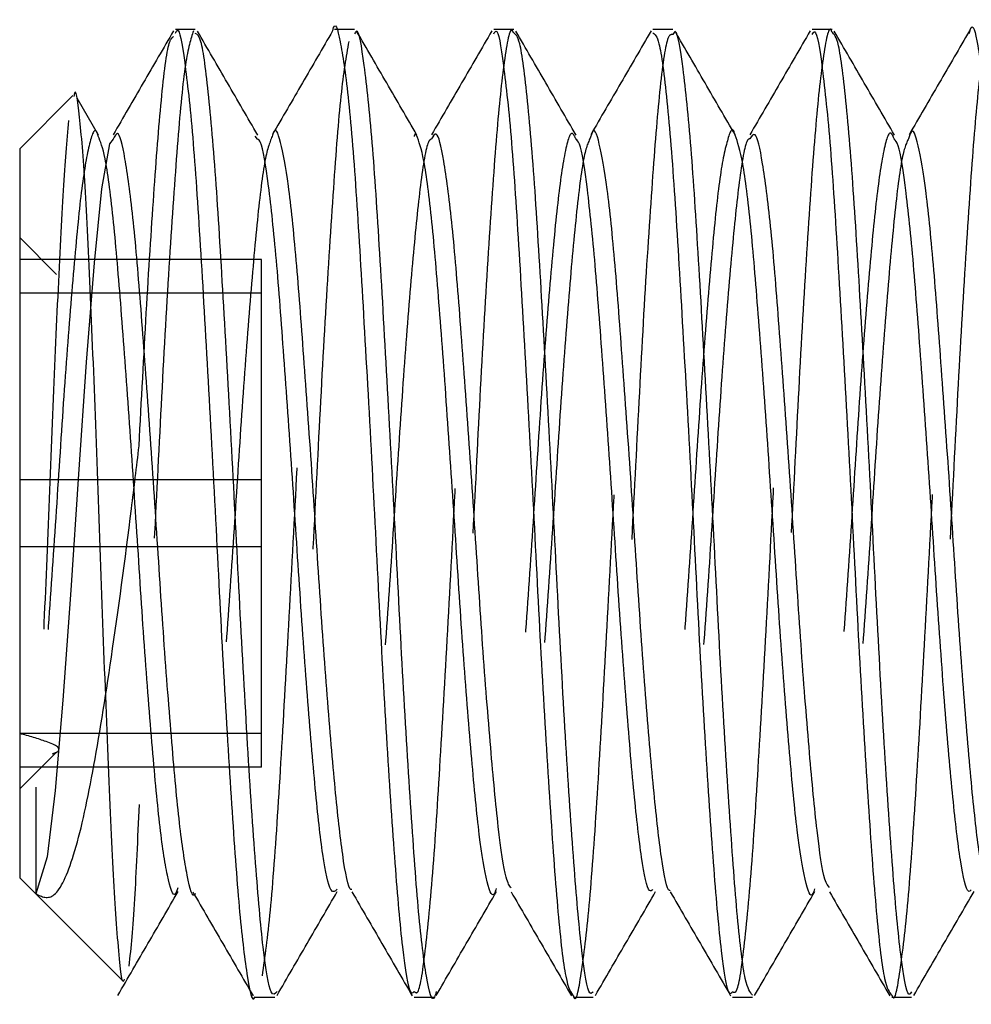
# Model space of a CAD drawing. Header units: inches. Extents: x 220 to 877, y 4 to 174.
# Tile 85 of 256: x 225.057 to 225.244, y 95.562 to 95.755. Entities that reach past the tile are written whole.
import ezdxf

# ---------------------------------------------------------------- set-up
doc = ezdxf.new("R2010")
doc.units = ezdxf.units.IN
doc.header["$LTSCALE"] = 0.5
doc.header["$MEASUREMENT"] = 0
doc.linetypes.add('HIDDEN', pattern=[0.225, 0.15, -0.075])
doc.layers.add('SID-M-H', color=4, linetype='HIDDEN')
doc.layers.add('SID-M-S', color=105, linetype='Continuous')

msp = doc.modelspace()

# ---------------------------------------------------------------- linework, layer by layer
at = {"layer": 'SID-M-H'}
for p, q in [((225.07514, 95.73204), (225.07443, 95.73113)), ((225.10348, 95.73205), (225.10299, 95.73261)), ((225.07443, 95.73113), (225.07287, 95.72229)), ((225.07287, 95.72229), (225.0714, 95.70773)), ((225.06404, 95.70545), (225.05678, 95.7127)), ((225.10428, 95.70839), (225.05678, 95.70839)), ((225.10428, 95.60875), (225.10428, 95.70839)), ((225.0714, 95.70773), (225.06982, 95.68821)), ((225.10428, 95.70181), (225.05678, 95.70181)), ((225.06982, 95.68821), (225.06833, 95.66628)), ((225.06833, 95.66628), (225.0668, 95.64345)), ((225.10428, 95.66516), (225.05678, 95.66516)), ((225.10428, 95.65199), (225.05678, 95.65199)), ((225.0668, 95.64345), (225.06524, 95.62189)), ((225.06524, 95.62189), (225.06377, 95.60414)), ((225.10428, 95.61534), (225.05678, 95.61534)), ((225.05678, 95.60445), (225.06404, 95.6117)), ((225.10428, 95.60875), (225.05678, 95.60875)), ((225.06377, 95.60414), (225.06219, 95.59113)), ((225.06219, 95.59113), (225.05992, 95.58388))]:
    msp.add_line(p, q, dxfattribs=at)
for points, knots in [([(225.09088, 95.75329), (225.09035, 95.75166), (225.0893, 95.74842), (225.08782, 95.73274), (225.08629, 95.71081), (225.08471, 95.68381), (225.08328, 95.6547), (225.08169, 95.62584), (225.08071, 95.60952), (225.08022, 95.60142)], [0, 0, 0, 0, 0.144993, 0.28725, 0.430909, 0.575439, 0.717102, 0.859528, 1, 1, 1, 1]), ([(225.10443, 95.56779), (225.10496, 95.57152), (225.106, 95.57894), (225.10752, 95.59981), (225.10901, 95.62555), (225.11061, 95.65448), (225.11205, 95.68382), (225.11363, 95.71081), (225.11516, 95.73274), (225.11664, 95.74839), (225.11769, 95.75163), (225.11822, 95.75326)], [0, 0, 0, 0, 0.112078, 0.222861, 0.333373, 0.445532, 0.555193, 0.667074, 0.778281, 0.888402, 1, 1, 1, 1]), ([(225.15376, 95.75289), (225.15366, 95.7531), (225.15307, 95.75443), (225.15188, 95.74815), (225.1504, 95.73404), (225.14888, 95.71214), (225.14729, 95.68546), (225.14585, 95.65614), (225.14426, 95.62717), (225.14275, 95.601), (225.14126, 95.58048), (225.13979, 95.56739), (225.13893, 95.56551), (225.13856, 95.56472)], [0, 0, 0, 0, 0.019285, 0.120815, 0.220612, 0.321057, 0.422383, 0.52158, 0.623004, 0.723201, 0.823235, 0.924707, 1, 1, 1, 1]), ([(225.16548, 95.56376), (225.1655, 95.5637), (225.16604, 95.56223), (225.16699, 95.56758), (225.1686, 95.58013), (225.1701, 95.6011), (225.1716, 95.62715), (225.1732, 95.65616), (225.17463, 95.68544), (225.17622, 95.71221), (225.17774, 95.73379), (225.1792, 95.74877), (225.18022, 95.75162), (225.18071, 95.75301)], [0, 0, 0, 0, 0.0042822, 0.1032525, 0.2044735, 0.3042601, 0.4042084, 0.5053815, 0.6043322, 0.705407, 0.8056035, 0.9051536, 1, 1, 1, 1]), ([(225.185, 95.75258), (225.18466, 95.75259), (225.18382, 95.7526), (225.1824, 95.74246), (225.18096, 95.72447), (225.17936, 95.70006), (225.17787, 95.67179), (225.17636, 95.64225), (225.17477, 95.61436), (225.17333, 95.59035), (225.17174, 95.57341), (225.17058, 95.56468), (225.16994, 95.56479), (225.1698, 95.56482)], [0, 0, 0, 0, 0.0672035, 0.1684527, 0.2676336, 0.3690639, 0.4691219, 0.5692393, 0.6706522, 0.769826, 0.8711018, 0.9715656, 1, 1, 1, 1]), ([(225.21626, 95.75306), (225.21619, 95.75323), (225.21562, 95.75462), (225.21447, 95.74869), (225.21298, 95.73509), (225.21147, 95.71352), (225.20988, 95.68708), (225.20844, 95.65783), (225.20685, 95.62876), (225.20533, 95.60236), (225.20385, 95.58145), (225.20234, 95.56775), (225.20145, 95.56555), (225.20106, 95.56457)], [0, 0, 0, 0, 0.01358, 0.115063, 0.215037, 0.315287, 0.416688, 0.515876, 0.617222, 0.71761, 0.817453, 0.918968, 1, 1, 1, 1]), ([(225.22798, 95.56397), (225.22803, 95.56384), (225.22859, 95.56241), (225.22958, 95.56806), (225.23119, 95.58114), (225.23267, 95.60245), (225.23419, 95.62873), (225.23578, 95.65784), (225.23722, 95.68706), (225.23882, 95.7136), (225.24032, 95.73481), (225.24176, 95.74915), (225.24275, 95.75163), (225.24321, 95.7528)], [0, 0, 0, 0, 0.009906, 0.108936, 0.210217, 0.309831, 0.409988, 0.511101, 0.610062, 0.711229, 0.811249, 0.910993, 1, 1, 1, 1]), ([(225.2475, 95.75252), (225.24719, 95.75261), (225.24638, 95.75285), (225.24498, 95.74325), (225.24355, 95.7257), (225.24196, 95.70156), (225.24044, 95.67345), (225.23896, 95.6439), (225.23735, 95.61586), (225.23591, 95.59156), (225.23433, 95.57416), (225.23313, 95.56498), (225.23246, 95.56492), (225.2323, 95.56491)], [0, 0, 0, 0, 0.0614251, 0.1627677, 0.2619386, 0.3633092, 0.4635763, 0.5635003, 0.6649746, 0.7641879, 0.865372, 0.9660151, 1, 1, 1, 1]), ([(225.08022, 95.67181), (225.08069, 95.6807), (225.08163, 95.69861), (225.08316, 95.72235), (225.08458, 95.74069), (225.0859, 95.75133), (225.08668, 95.75194), (225.08695, 95.75215)], [0, 0, 0, 0, 0.212466, 0.428179, 0.652685, 0.881133, 1, 1, 1, 1]), ([(225.12139, 95.75122), (225.12086, 95.7482), (225.11982, 95.74222), (225.11838, 95.72307), (225.11677, 95.69859), (225.11529, 95.67011), (225.11377, 95.6406), (225.11218, 95.61288), (225.11074, 95.58915), (225.10915, 95.57269), (225.10803, 95.56439), (225.10741, 95.56465), (225.1073, 95.5647)], [0, 0, 0, 0, 0.1091034, 0.2161296, 0.3255933, 0.4333137, 0.5415213, 0.6508358, 0.7578007, 0.8671324, 0.9752967, 1, 1, 1, 1]), ([(225.13422, 95.56468), (225.13447, 95.56447), (225.13523, 95.56387), (225.13649, 95.57252), (225.13809, 95.5892), (225.13952, 95.61287), (225.14112, 95.6406), (225.14263, 95.67013), (225.14412, 95.69853), (225.14572, 95.72326), (225.14716, 95.74153), (225.14846, 95.75165), (225.14921, 95.75204), (225.14945, 95.75216)], [0, 0, 0, 0, 0.050857, 0.150937, 0.252097, 0.351066, 0.45221, 0.55233, 0.651998, 0.75328, 0.852306, 0.953255, 1, 1, 1, 1]), ([(225.19672, 95.56465), (225.197, 95.56451), (225.19778, 95.5641), (225.19908, 95.57325), (225.20067, 95.59039), (225.20211, 95.61435), (225.20371, 95.64225), (225.20521, 95.67179), (225.20671, 95.70005), (225.20831, 95.7245), (225.20974, 95.74233), (225.21102, 95.75196), (225.21174, 95.75214), (225.21195, 95.75219)], [0, 0, 0, 0, 0.056441, 0.156701, 0.257771, 0.356743, 0.45795, 0.557864, 0.657718, 0.758943, 0.857922, 0.958966, 1, 1, 1, 1]), ([(225.06639, 95.73568), (225.06604, 95.73164), (225.06533, 95.72356), (225.06426, 95.702), (225.06314, 95.67655), (225.06212, 95.6498), (225.06098, 95.62416), (225.06028, 95.61127), (225.05992, 95.6048)], [0, 0, 0, 0, 0.17119, 0.342351, 0.50834, 0.674417, 0.836607, 1, 1, 1, 1]), ([(225.07221, 95.73262), (225.07216, 95.73279), (225.07161, 95.73472), (225.07052, 95.73183), (225.06895, 95.72348), (225.06751, 95.70835), (225.0659, 95.68882), (225.06443, 95.66632), (225.0629, 95.64322), (225.06134, 95.62153), (225.06039, 95.61026), (225.05992, 95.6048)], [0, 0, 0, 0, 0.011998, 0.136665, 0.261569, 0.384309, 0.509817, 0.633066, 0.757315, 0.882501, 1, 1, 1, 1]), ([(225.1347, 95.7328), (225.13468, 95.73288), (225.13453, 95.73349), (225.13436, 95.733), (225.13422, 95.73257)], [0, 0, 0, 0, 0.119824, 1, 1, 1, 1]), ([(225.16598, 95.73203), (225.16572, 95.73259), (225.16496, 95.7342), (225.1636, 95.72918), (225.16212, 95.71787), (225.1606, 95.70071), (225.15901, 95.67972), (225.15757, 95.65666), (225.15598, 95.63388), (225.15447, 95.6133), (225.15298, 95.59718), (225.15153, 95.587), (225.15069, 95.58554), (225.15034, 95.58494)], [0, 0, 0, 0, 0.0516048, 0.1502463, 0.2471992, 0.3447837, 0.4432267, 0.5395938, 0.6381328, 0.7354749, 0.8326588, 0.9312446, 1, 1, 1, 1]), ([(225.19724, 95.73283), (225.19724, 95.73285), (225.19673, 95.7348), (225.19571, 95.73234), (225.19412, 95.72484), (225.19268, 95.71031), (225.19108, 95.69122), (225.18959, 95.66896), (225.18808, 95.64574), (225.18648, 95.62381), (225.18505, 95.60491), (225.18346, 95.59165), (225.18233, 95.58484), (225.18172, 95.58488), (225.18161, 95.58488)], [0, 0, 0, 0, 0.000983, 0.098781, 0.197297, 0.293793, 0.392485, 0.489837, 0.587247, 0.685922, 0.782411, 0.880953, 0.978701, 1, 1, 1, 1]), ([(225.22847, 95.73203), (225.22824, 95.73258), (225.22752, 95.73429), (225.22619, 95.72962), (225.2247, 95.7187), (225.22319, 95.70179), (225.22159, 95.68099), (225.22016, 95.65799), (225.21857, 95.63513), (225.21705, 95.61437), (225.21557, 95.59794), (225.21409, 95.58728), (225.21322, 95.58557), (225.21284, 95.58483)], [0, 0, 0, 0, 0.045862, 0.144459, 0.241585, 0.338981, 0.437498, 0.533858, 0.632322, 0.729852, 0.82685, 0.925478, 1, 1, 1, 1]), ([(225.10643, 95.73279), (225.10592, 95.73156), (225.1049, 95.72905), (225.10345, 95.71689), (225.10191, 95.69965), (225.10033, 95.67843), (225.09889, 95.65534), (225.09729, 95.63264), (225.0958, 95.61226), (225.09429, 95.59635), (225.09271, 95.58583), (225.09174, 95.58455), (225.09126, 95.58392)], [0, 0, 0, 0, 0.0965819, 0.196409, 0.2972236, 0.3986512, 0.49806, 0.5997405, 0.6999233, 0.8003521, 0.9019591, 1, 1, 1, 1]), ([(225.13763, 95.73206), (225.13743, 95.73197), (225.13671, 95.73164), (225.13544, 95.72378), (225.134, 95.70944), (225.1324, 95.69), (225.13091, 95.66766), (225.1294, 95.64444), (225.12781, 95.62262), (225.12637, 95.60405), (225.12477, 95.5908), (225.12335, 95.58357), (225.12242, 95.58436), (225.122, 95.58472)], [0, 0, 0, 0, 0.0392691, 0.1375753, 0.2340035, 0.3326354, 0.4296911, 0.5271875, 0.6256845, 0.7220573, 0.8205698, 0.9180269, 1, 1, 1, 1]), ([(225.16892, 95.73261), (225.16845, 95.73156), (225.16746, 95.72935), (225.16603, 95.71771), (225.1645, 95.70075), (225.16292, 95.6797), (225.16148, 95.65667), (225.15988, 95.63387), (225.15838, 95.61336), (225.15688, 95.59694), (225.15528, 95.58681), (225.15416, 95.58274), (225.15346, 95.58455), (225.15328, 95.58503)], [0, 0, 0, 0, 0.087828, 0.184775, 0.282353, 0.380789, 0.47715, 0.575682, 0.673018, 0.770195, 0.868775, 0.965155, 1, 1, 1, 1]), ([(225.20013, 95.73211), (225.19996, 95.73207), (225.19927, 95.73189), (225.19802, 95.72441), (225.19659, 95.71042), (225.19499, 95.69119), (225.19349, 95.66897), (225.19199, 95.64574), (225.19039, 95.6238), (225.18895, 95.60498), (225.18737, 95.59138), (225.1859, 95.5837), (225.18495, 95.58429), (225.1845, 95.58457)], [0, 0, 0, 0, 0.033482, 0.131889, 0.228279, 0.326864, 0.424109, 0.521413, 0.61998, 0.716364, 0.814797, 0.912439, 1, 1, 1, 1]), ([(225.23142, 95.73245), (225.23098, 95.73157), (225.23002, 95.72965), (225.2286, 95.71851), (225.2271, 95.70185), (225.2255, 95.68097), (225.22406, 95.65799), (225.22247, 95.63511), (225.22095, 95.61443), (225.21947, 95.59773), (225.21787, 95.5872), (225.21672, 95.58282), (225.21599, 95.58456), (225.21577, 95.58508)], [0, 0, 0, 0, 0.0820121, 0.1791372, 0.2765313, 0.375047, 0.4714067, 0.5698692, 0.6673977, 0.7643948, 0.863022, 0.9594493, 1, 1, 1, 1]), ([(225.05992, 95.58388), (225.06114, 95.58329), (225.06361, 95.58208), (225.06752, 95.59057), (225.07116, 95.60685), (225.0749, 95.63055), (225.07804, 95.65342), (225.07973, 95.66769), (225.08022, 95.67181)], [0, 0, 0, 0, 0.166248, 0.340327, 0.525334, 0.710726, 0.916392, 1, 1, 1, 1]), ([(225.06322, 95.61135), (225.06347, 95.61145), (225.06554, 95.61222), (225.06274, 95.61366), (225.05861, 95.61482), (225.05678, 95.61534)], [0, 0, 0, 0, 0.070818, 0.5881011, 1, 1, 1, 1]), ([(225.05992, 95.6048), (225.05992, 95.60305), (225.05992, 95.59572), (225.05992, 95.58598), (225.05992, 95.58459), (225.05992, 95.58388)], [0, 0, 0, 0, 0.133908, 0.563244, 1, 1, 1, 1]), ([(225.08022, 95.60142), (225.07992, 95.59469), (225.07928, 95.58019), (225.0786, 95.57334), (225.07823, 95.56967)], [0, 0, 0, 0, 0.463949, 1, 1, 1, 1])]:
    msp.add_open_spline(points, degree=3, knots=knots, dxfattribs=at)
at = {"layer": 'SID-M-S'}
for p, q in [((225.09125, 95.75357), (225.08735, 95.75357)), ((225.1225, 95.75357), (225.1186, 95.75357)), ((225.15376, 95.75357), (225.14985, 95.75357)), ((225.185, 95.75357), (225.1811, 95.75357)), ((225.21626, 95.75357), (225.21235, 95.75357)), ((225.06724, 95.7406), (225.05678, 95.73014)), ((225.07226, 95.73284), (225.06806, 95.74007)), ((225.05678, 95.73014), (225.05678, 95.58701)), ((225.05678, 95.58701), (225.07701, 95.56678)), ((225.10298, 95.56357), (225.10687, 95.56357)), ((225.13422, 95.56357), (225.13814, 95.56357)), ((225.16548, 95.56357), (225.16937, 95.56357)), ((225.19672, 95.56357), (225.20064, 95.56357)), ((225.22798, 95.56357), (225.23187, 95.56357))]:
    msp.add_line(p, q, dxfattribs=at)
for points, knots in [([(225.11822, 95.75326), (225.11822, 95.75327), (225.11874, 95.75549), (225.11968, 95.75188), (225.12125, 95.74177), (225.12281, 95.72277), (225.12426, 95.69804), (225.12587, 95.66965), (225.12733, 95.64013), (225.12887, 95.61238), (225.13045, 95.58887), (225.13189, 95.57229), (225.13323, 95.56379), (225.13397, 95.56446), (225.13422, 95.56468)], [0, 0, 0, 0, 0.000551, 0.094819, 0.190634, 0.286406, 0.380704, 0.477064, 0.571556, 0.667077, 0.763092, 0.857247, 0.953548, 1, 1, 1, 1]), ([(225.24321, 95.7528), (225.24327, 95.75305), (225.24385, 95.75531), (225.24485, 95.75118), (225.24644, 95.73998), (225.24797, 95.72023), (225.24944, 95.69495), (225.25105, 95.66631), (225.2525, 95.6368), (225.25406, 95.60959), (225.25551, 95.58769), (225.25639, 95.579), (225.25678, 95.57519)], [0, 0, 0, 0, 0.0137104, 0.1245676, 0.2376556, 0.3500864, 0.4613921, 0.5748532, 0.6858635, 0.7986755, 0.9114611, 1, 1, 1, 1]), ([(225.08697, 95.75328), (225.08499, 95.74987), (225.08104, 95.74308), (225.0771, 95.73628), (225.07513, 95.73289)], [0, 0, 0, 0, 0.501684, 1, 1, 1, 1]), ([(225.08735, 95.75281), (225.08746, 95.75304), (225.08809, 95.75434), (225.08915, 95.74794), (225.09076, 95.73375), (225.09222, 95.71172), (225.09377, 95.68495), (225.09534, 95.65568), (225.09678, 95.62662), (225.09839, 95.60071), (225.09987, 95.57986), (225.10138, 95.5674), (225.10247, 95.56214), (225.10298, 95.56361), (225.10298, 95.56363)], [0, 0, 0, 0, 0.021478, 0.118191, 0.216969, 0.313758, 0.411755, 0.510115, 0.606657, 0.705391, 0.802483, 0.900133, 0.998694, 1, 1, 1, 1]), ([(225.1073, 95.5647), (225.10691, 95.56426), (225.10603, 95.56323), (225.10455, 95.57217), (225.10311, 95.5889), (225.10153, 95.61237), (225.09999, 95.64013), (225.09853, 95.66965), (225.09692, 95.69801), (225.09547, 95.72287), (225.09391, 95.7414), (225.09248, 95.75226), (225.09162, 95.75261), (225.09125, 95.75275)], [0, 0, 0, 0, 0.0729065, 0.1689822, 0.2629173, 0.3587068, 0.4540044, 0.5482752, 0.6444096, 0.7384863, 0.8340344, 0.9296252, 1, 1, 1, 1]), ([(225.10351, 95.73284), (225.10153, 95.73624), (225.09759, 95.74304), (225.09365, 95.74984), (225.09168, 95.75323)], [0, 0, 0, 0, 0.501079, 1, 1, 1, 1]), ([(225.11822, 95.75328), (225.11624, 95.74987), (225.11229, 95.74308), (225.10835, 95.73628), (225.10638, 95.73289)], [0, 0, 0, 0, 0.501619, 1, 1, 1, 1]), ([(225.13856, 95.56472), (225.13844, 95.56428), (225.13783, 95.56199), (225.13663, 95.56668), (225.1351, 95.57895), (225.13363, 95.59936), (225.13203, 95.62504), (225.13058, 95.654), (225.12901, 95.68334), (225.12746, 95.71031), (225.12601, 95.73267), (225.12439, 95.74736), (225.1233, 95.75415), (225.12265, 95.75294), (225.1225, 95.75268)], [0, 0, 0, 0, 0.022644, 0.118482, 0.21369, 0.308031, 0.404152, 0.498179, 0.593791, 0.689308, 0.7834, 0.879533, 0.973774, 1, 1, 1, 1]), ([(225.13476, 95.73284), (225.13278, 95.73624), (225.12884, 95.74304), (225.1249, 95.74984), (225.12293, 95.75323)], [0, 0, 0, 0, 0.501021, 1, 1, 1, 1]), ([(225.14947, 95.75328), (225.14749, 95.74987), (225.14355, 95.74308), (225.1396, 95.73628), (225.13763, 95.73289)], [0, 0, 0, 0, 0.5015547, 1, 1, 1, 1]), ([(225.14985, 95.75268), (225.14999, 95.75294), (225.15064, 95.75415), (225.15174, 95.74736), (225.15335, 95.73267), (225.1548, 95.71031), (225.15636, 95.68334), (225.15792, 95.65399), (225.15937, 95.62505), (225.16098, 95.59929), (225.16244, 95.57919), (225.16396, 95.56598), (225.16498, 95.56449), (225.16548, 95.56376)], [0, 0, 0, 0, 0.026945, 0.123771, 0.222542, 0.319217, 0.417354, 0.515591, 0.612198, 0.710957, 0.807886, 0.905707, 1, 1, 1, 1]), ([(225.16937, 95.56465), (225.16916, 95.5644), (225.16844, 95.56356), (225.16713, 95.57158), (225.16569, 95.58771), (225.16412, 95.61092), (225.16257, 95.63848), (225.16112, 95.66798), (225.15951, 95.69648), (225.15805, 95.72159), (225.1565, 95.74055), (225.15503, 95.752), (225.15415, 95.75262), (225.15376, 95.75289)], [0, 0, 0, 0, 0.041992, 0.140728, 0.237286, 0.33558, 0.433633, 0.530356, 0.629121, 0.725873, 0.823888, 0.922212, 1, 1, 1, 1]), ([(225.16601, 95.73284), (225.16403, 95.73624), (225.16009, 95.74304), (225.15615, 95.74984), (225.15418, 95.75323)], [0, 0, 0, 0, 0.500963, 1, 1, 1, 1]), ([(225.18072, 95.75328), (225.17874, 95.74987), (225.1748, 95.74308), (225.17085, 95.73628), (225.16888, 95.73289)], [0, 0, 0, 0, 0.50149, 1, 1, 1, 1]), ([(225.1811, 95.75289), (225.18149, 95.75262), (225.18238, 95.752), (225.18384, 95.74055), (225.18539, 95.72159), (225.18685, 95.69648), (225.18846, 95.66798), (225.18991, 95.63848), (225.19146, 95.61092), (225.19304, 95.58771), (225.19448, 95.57158), (225.19579, 95.56356), (225.1965, 95.5644), (225.19672, 95.56465)], [0, 0, 0, 0, 0.077787, 0.17611, 0.274126, 0.370878, 0.469643, 0.566366, 0.664418, 0.762713, 0.859271, 0.958007, 1, 1, 1, 1]), ([(225.20064, 95.56397), (225.20017, 95.56452), (225.19918, 95.56568), (225.19768, 95.57826), (225.19622, 95.59798), (225.19461, 95.62348), (225.19316, 95.65231), (225.19161, 95.68171), (225.19004, 95.70888), (225.1886, 95.73157), (225.18699, 95.74675), (225.18585, 95.75395), (225.18517, 95.75286), (225.185, 95.75258)], [0, 0, 0, 0, 0.088704, 0.186681, 0.283472, 0.382241, 0.478938, 0.577036, 0.675301, 0.771884, 0.870633, 0.967597, 1, 1, 1, 1]), ([(225.19726, 95.73284), (225.19528, 95.73624), (225.19134, 95.74304), (225.1874, 95.74983), (225.18543, 95.75323)], [0, 0, 0, 0, 0.500905, 1, 1, 1, 1]), ([(225.21197, 95.75328), (225.20999, 95.74987), (225.20605, 95.74308), (225.2021, 95.73628), (225.20013, 95.73289)], [0, 0, 0, 0, 0.501426, 1, 1, 1, 1]), ([(225.21235, 95.75258), (225.21252, 95.75286), (225.21319, 95.75395), (225.21433, 95.74675), (225.21594, 95.73157), (225.21738, 95.70889), (225.21895, 95.68171), (225.2205, 95.65231), (225.22196, 95.62348), (225.22357, 95.59798), (225.22502, 95.57827), (225.22653, 95.56568), (225.22751, 95.56452), (225.22798, 95.56397)], [0, 0, 0, 0, 0.0324019, 0.1293655, 0.2281148, 0.3246982, 0.4229625, 0.5210613, 0.6177576, 0.7165267, 0.8133175, 0.9112945, 1, 1, 1, 1]), ([(225.23187, 95.5646), (225.23169, 95.56434), (225.231, 95.56335), (225.22972, 95.57091), (225.22827, 95.58657), (225.22671, 95.60947), (225.22515, 95.63683), (225.2237, 95.66631), (225.2221, 95.69493), (225.22063, 95.72031), (225.21909, 95.73968), (225.21759, 95.75172), (225.21668, 95.75264), (225.21626, 95.75306)], [0, 0, 0, 0, 0.036385, 0.135146, 0.231787, 0.329958, 0.428152, 0.524777, 0.623536, 0.720418, 0.81828, 0.916714, 1, 1, 1, 1]), ([(225.22851, 95.73284), (225.22653, 95.73624), (225.22259, 95.74304), (225.21865, 95.74983), (225.21668, 95.75323)], [0, 0, 0, 0, 0.500847, 1, 1, 1, 1]), ([(225.24322, 95.75328), (225.24124, 95.74987), (225.2373, 95.74308), (225.23335, 95.73628), (225.23138, 95.73289)], [0, 0, 0, 0, 0.501361, 1, 1, 1, 1]), ([(225.07731, 95.56708), (225.07727, 95.56693), (225.07688, 95.56563), (225.07607, 95.57335), (225.07504, 95.58989), (225.07394, 95.61494), (225.07286, 95.64416), (225.07181, 95.67433), (225.07068, 95.7019), (225.06967, 95.72413), (225.06852, 95.7372), (225.06783, 95.74253), (225.06743, 95.74057), (225.06741, 95.74043)], [0, 0, 0, 0, 0.014678, 0.128588, 0.241034, 0.352844, 0.462238, 0.571715, 0.678273, 0.784659, 0.889116, 0.992428, 1, 1, 1, 1]), ([(225.122, 95.58472), (225.12192, 95.58469), (225.12133, 95.5845), (225.12017, 95.5909), (225.11873, 95.60372), (225.11715, 95.62226), (225.11561, 95.64407), (225.11415, 95.66728), (225.11254, 95.68961), (225.11109, 95.70906), (225.10953, 95.72398), (225.10797, 95.73198), (225.10699, 95.73475), (225.10645, 95.73288), (225.10643, 95.73279)], [0, 0, 0, 0, 0.01518, 0.114191, 0.210989, 0.309705, 0.407912, 0.505057, 0.60413, 0.701074, 0.79954, 0.89805, 0.994965, 1, 1, 1, 1]), ([(225.15328, 95.58503), (225.15294, 95.58547), (225.15208, 95.5866), (225.15073, 95.59623), (225.14926, 95.61194), (225.14765, 95.63222), (225.1462, 95.65497), (225.14464, 95.67804), (225.14308, 95.69927), (225.14163, 95.7168), (225.14002, 95.72854), (225.13876, 95.73404), (225.13794, 95.73261), (225.13763, 95.73206)], [0, 0, 0, 0, 0.063525, 0.161249, 0.258081, 0.356746, 0.453255, 0.551396, 0.649439, 0.746014, 0.844692, 0.94142, 1, 1, 1, 1]), ([(225.1845, 95.58457), (225.18445, 95.58454), (225.18389, 95.58427), (225.18275, 95.59036), (225.18132, 95.6028), (225.17975, 95.62111), (225.1782, 95.64277), (225.17674, 95.66597), (225.17513, 95.68839), (225.17367, 95.70806), (225.17213, 95.72329), (225.17055, 95.73172), (225.16955, 95.73469), (225.16898, 95.7328), (225.16892, 95.73261)], [0, 0, 0, 0, 0.009399, 0.108441, 0.205291, 0.303888, 0.402242, 0.499257, 0.598329, 0.695373, 0.79369, 0.892317, 0.98915, 1, 1, 1, 1]), ([(225.21577, 95.58508), (225.21547, 95.58542), (225.21464, 95.58633), (225.21331, 95.59551), (225.21185, 95.6109), (225.21024, 95.63099), (225.20879, 95.65365), (225.20723, 95.67677), (225.20567, 95.69814), (225.20422, 95.71594), (225.20261, 95.72805), (225.20131, 95.73394), (225.20047, 95.73263), (225.20013, 95.73211)], [0, 0, 0, 0, 0.057718, 0.155605, 0.252303, 0.350984, 0.447588, 0.545597, 0.643772, 0.740263, 0.838924, 0.935795, 1, 1, 1, 1]), ([(225.247, 95.58439), (225.24698, 95.58438), (225.24645, 95.58404), (225.24534, 95.58986), (225.2439, 95.60189), (225.24234, 95.61998), (225.24078, 95.64148), (225.23933, 95.66465), (225.23772, 95.68718), (225.23625, 95.70706), (225.23472, 95.72257), (225.23313, 95.73143), (225.23211, 95.73463), (225.23151, 95.73273), (225.23142, 95.73245)], [0, 0, 0, 0, 0.003628, 0.102686, 0.199611, 0.298075, 0.396562, 0.49347, 0.592526, 0.689694, 0.787847, 0.886575, 0.98335, 1, 1, 1, 1]), ([(225.08785, 95.58502), (225.08768, 95.58455), (225.08701, 95.58269), (225.08576, 95.58666), (225.08424, 95.59674), (225.08276, 95.61305), (225.08116, 95.63345), (225.07972, 95.6563), (225.07814, 95.6793), (225.0766, 95.70042), (225.07514, 95.71749), (225.07358, 95.72923), (225.07265, 95.73154), (225.07221, 95.73262)], [0, 0, 0, 0, 0.0333561, 0.1318047, 0.2293402, 0.3263165, 0.4249391, 0.5213636, 0.6196111, 0.7174948, 0.8141676, 0.9128336, 1, 1, 1, 1]), ([(225.09126, 95.58392), (225.09126, 95.5839), (225.09075, 95.58274), (225.08967, 95.58688), (225.08815, 95.59668), (225.08667, 95.61307), (225.08506, 95.63344), (225.08362, 95.6563), (225.08205, 95.67931), (225.0805, 95.70038), (225.07904, 95.71765), (225.07743, 95.72901), (225.07621, 95.73414), (225.07542, 95.73259), (225.07514, 95.73204)], [0, 0, 0, 0, 0.001259, 0.096812, 0.191479, 0.285604, 0.381326, 0.474915, 0.570273, 0.665278, 0.759107, 0.854872, 0.948627, 1, 1, 1, 1]), ([(225.11912, 95.58476), (225.1187, 95.58437), (225.11778, 95.5835), (225.11627, 95.59061), (225.11483, 95.60379), (225.11325, 95.62224), (225.11171, 95.64407), (225.11024, 95.66729), (225.10864, 95.68958), (225.10719, 95.70916), (225.10563, 95.72358), (225.10437, 95.73153), (225.10368, 95.73193), (225.10348, 95.73205)], [0, 0, 0, 0, 0.081399, 0.180024, 0.276444, 0.374774, 0.472597, 0.569363, 0.668048, 0.764614, 0.862696, 0.960821, 1, 1, 1, 1]), ([(225.15034, 95.58494), (225.1502, 95.58452), (225.14957, 95.58262), (225.14835, 95.58629), (225.14682, 95.59597), (225.14535, 95.61201), (225.14374, 95.6322), (225.1423, 95.65498), (225.14073, 95.67803), (225.13918, 95.6993), (225.13772, 95.71666), (225.13614, 95.72892), (225.13517, 95.73153), (225.1347, 95.7328)], [0, 0, 0, 0, 0.027627, 0.125983, 0.223691, 0.320506, 0.419154, 0.515646, 0.61377, 0.711796, 0.808355, 0.907015, 1, 1, 1, 1]), ([(225.18109, 95.58472), (225.18088, 95.58452), (225.18016, 95.58387), (225.17885, 95.59017), (225.17741, 95.60285), (225.17584, 95.6211), (225.17429, 95.64277), (225.17283, 95.66598), (225.17122, 95.68837), (225.16977, 95.70816), (225.16822, 95.72293), (225.16693, 95.73128), (225.1662, 95.73185), (225.16598, 95.73203)], [0, 0, 0, 0, 0.043049, 0.145188, 0.245065, 0.346745, 0.448174, 0.548222, 0.650391, 0.750469, 0.85186, 0.95357, 1, 1, 1, 1]), ([(225.21284, 95.58483), (225.21273, 95.58448), (225.21212, 95.58255), (225.21095, 95.58595), (225.2094, 95.59522), (225.20794, 95.61098), (225.20633, 95.63096), (225.20488, 95.65366), (225.20333, 95.67676), (225.20176, 95.69818), (225.20031, 95.71581), (225.19871, 95.7285), (225.19773, 95.7314), (225.19724, 95.73283)], [0, 0, 0, 0, 0.021968, 0.120509, 0.218663, 0.315625, 0.414576, 0.511444, 0.609721, 0.708164, 0.804918, 0.903849, 1, 1, 1, 1]), ([(225.24359, 95.58468), (225.24341, 95.58447), (225.24272, 95.5837), (225.24144, 95.58964), (225.23999, 95.60195), (225.23843, 95.61996), (225.23687, 95.64148), (225.23542, 95.66466), (225.23381, 95.68715), (225.23235, 95.70714), (225.23081, 95.72225), (225.22948, 95.73101), (225.22873, 95.73178), (225.22847, 95.73203)], [0, 0, 0, 0, 0.037337, 0.13947, 0.239403, 0.340924, 0.442468, 0.542385, 0.644516, 0.7447, 0.8459, 0.947693, 1, 1, 1, 1]), ([(225.07606, 95.56392), (225.07802, 95.56731), (225.08196, 95.57411), (225.08591, 95.5809), (225.08788, 95.58431)], [0, 0, 0, 0, 0.498921, 1, 1, 1, 1]), ([(225.10731, 95.56392), (225.10927, 95.56731), (225.11321, 95.57411), (225.11716, 95.5809), (225.11913, 95.58431)], [0, 0, 0, 0, 0.498979, 1, 1, 1, 1]), ([(225.13856, 95.56392), (225.14052, 95.56731), (225.14446, 95.57411), (225.14841, 95.5809), (225.15038, 95.58431)], [0, 0, 0, 0, 0.499037, 1, 1, 1, 1]), ([(225.16981, 95.56392), (225.17177, 95.56731), (225.17571, 95.57411), (225.17966, 95.5809), (225.18163, 95.58431)], [0, 0, 0, 0, 0.499095, 1, 1, 1, 1]), ([(225.20106, 95.56392), (225.20302, 95.56731), (225.20696, 95.57411), (225.21091, 95.5809), (225.21288, 95.58431)], [0, 0, 0, 0, 0.499153, 1, 1, 1, 1]), ([(225.23231, 95.56392), (225.23427, 95.56731), (225.23821, 95.57411), (225.24216, 95.5809), (225.24413, 95.58431)], [0, 0, 0, 0, 0.499211, 1, 1, 1, 1]), ([(225.09075, 95.58426), (225.09272, 95.58087), (225.09667, 95.57407), (225.10061, 95.56727), (225.10259, 95.56386)], [0, 0, 0, 0, 0.498381, 1, 1, 1, 1]), ([(225.122, 95.58426), (225.12397, 95.58087), (225.12792, 95.57407), (225.13186, 95.56727), (225.13384, 95.56386)], [0, 0, 0, 0, 0.498445, 1, 1, 1, 1]), ([(225.15325, 95.58426), (225.15522, 95.58087), (225.15917, 95.57407), (225.16311, 95.56727), (225.16509, 95.56386)], [0, 0, 0, 0, 0.49851, 1, 1, 1, 1]), ([(225.1845, 95.58426), (225.18647, 95.58087), (225.19042, 95.57407), (225.19436, 95.56727), (225.19634, 95.56386)], [0, 0, 0, 0, 0.498574, 1, 1, 1, 1]), ([(225.21575, 95.58426), (225.21772, 95.58087), (225.22167, 95.57407), (225.22561, 95.56727), (225.22759, 95.56386)], [0, 0, 0, 0, 0.498639, 1, 1, 1, 1])]:
    msp.add_open_spline(points, degree=3, knots=knots, dxfattribs=at)

doc.saveas('drawing.dxf')
